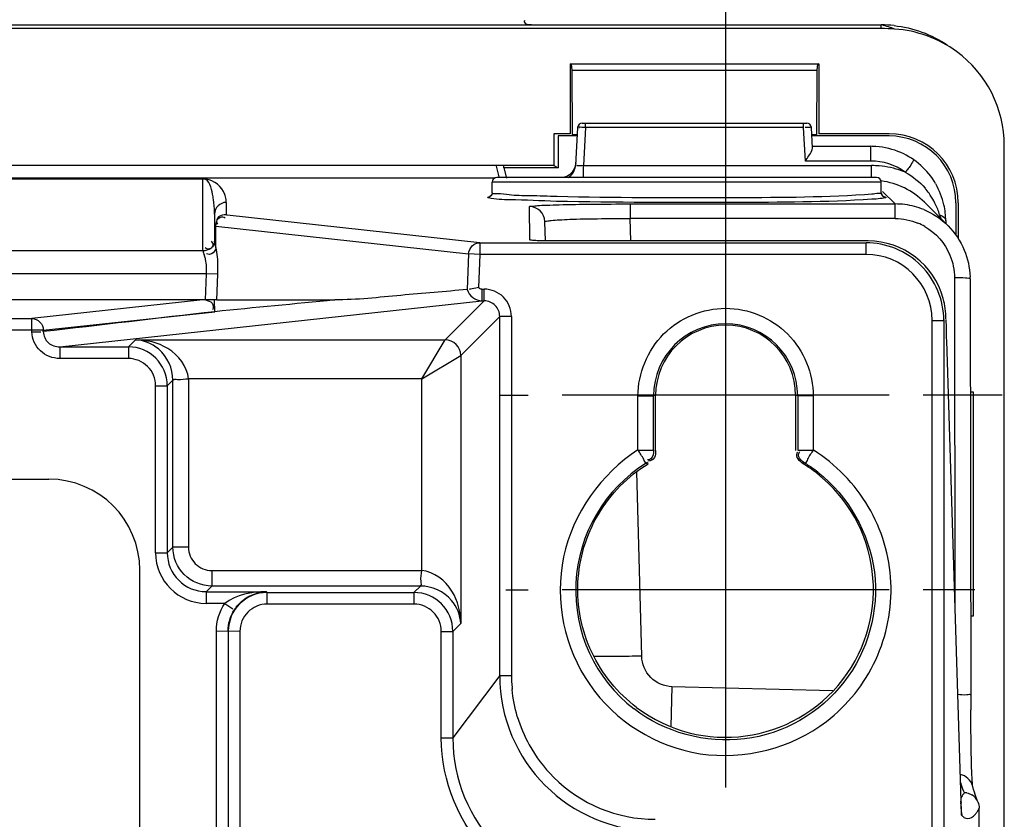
# Model space of a CAD drawing. Header units: inches. Extents: x 0 to 166, y 0 to 117.
# Tile 70 of 73: x 122.34 to 124.83, y 69.49 to 71.52. Entities that reach past the tile are written whole.
import ezdxf

# ---------------------------------------------------------------- set-up
doc = ezdxf.new("R2010")
doc.units = ezdxf.units.IN
doc.header["$LTSCALE"] = 9.105315
doc.header["$MEASUREMENT"] = 0
doc.linetypes.add('CENTER', pattern=[0.6, 0.375, -0.075, 0.075, -0.075])
doc.layers.get('0').update_dxf_attribs({"linetype": 'CONTINUOUS'})
doc.layers.add('DEFAULT_1', color=7, linetype='CENTER')

msp = doc.modelspace()

# ---------------------------------------------------------------- linework, layer by layer
at = {"color": 7, "linetype": 'CONTINUOUS'}
for p, q in [((110.5792, 71.504), (124.5162, 71.504)), ((124.5162, 71.4949), (110.5792, 71.4949)), ((124.5162, 71.4949), (124.5162, 71.504)), ((123.7287, 71.4058), (123.7287, 71.2286)), ((123.7287, 71.4058), (124.3586, 71.4058)), ((123.7316, 71.4048), (123.7332, 71.3894)), ((123.7332, 71.3894), (123.7342, 71.2268)), ((123.7332, 71.3894), (124.3541, 71.3894)), ((124.3531, 71.2268), (124.3541, 71.3894)), ((124.3541, 71.3894), (124.3556, 71.4048)), ((124.3586, 71.4058), (124.3556, 71.4048)), ((124.3586, 71.4058), (124.3586, 71.2286)), ((123.7478, 71.2446), (123.7428, 71.1495)), ((123.7596, 71.2558), (124.3281, 71.2558)), ((123.7674, 71.2446), (123.7624, 71.148)), ((123.7674, 71.2446), (123.7674, 71.2558)), ((124.3198, 71.2446), (123.7674, 71.2446)), ((124.3198, 71.2446), (124.3198, 71.2558)), ((124.3243, 71.1595), (124.3198, 71.2446)), ((124.3422, 71.1925), (124.3395, 71.2446)), ((123.6873, 71.2286), (123.6873, 71.148)), ((123.7287, 71.2286), (123.6873, 71.2286)), ((123.6986, 71.223), (123.6986, 71.1424)), ((123.7478, 71.223), (123.6986, 71.223)), ((123.7342, 71.2268), (123.7478, 71.2268)), ((124.3395, 71.2268), (124.3531, 71.2268)), ((124.5361, 71.223), (124.3395, 71.223)), ((124.5361, 71.2286), (124.3586, 71.2286)), ((124.342, 71.1968), (124.4898, 71.1968)), ((124.4898, 71.1595), (124.4898, 71.1968)), ((124.8276, 42.0381), (124.8276, 71.1984)), ((124.4898, 71.1595), (124.3243, 71.1595)), ((123.6873, 71.148), (111.4079, 71.148)), ((123.5417, 71.1463), (123.5489, 71.1195)), ((123.5615, 71.1424), (123.5615, 71.1463)), ((123.6986, 71.1424), (123.5615, 71.1424)), ((123.5689, 71.1162), (123.5618, 71.1424)), ((123.6873, 71.148), (123.6986, 71.1424)), ((123.7624, 71.118), (123.7624, 71.148)), ((123.7624, 71.148), (124.4917, 71.148)), ((124.4917, 71.118), (124.4917, 71.148)), ((111.5561, 71.117), (123.5389, 71.117)), ((122.7998, 71.1139), (112.2953, 71.1139)), ((122.7998, 70.9332), (122.7998, 71.1139)), ((122.8077, 71.1137), (122.7998, 71.1139)), ((124.5043, 71.118), (123.5436, 71.118)), ((123.5318, 71.0793), (123.5318, 71.1062)), ((124.5161, 71.1062), (123.5318, 71.1062)), ((124.5161, 71.0793), (124.5161, 71.1062)), ((123.5257, 71.0693), (123.5254, 71.0692)), ((124.4921, 71.0753), (124.4736, 71.074)), ((124.5196, 71.0828), (124.5515, 71.0509)), ((124.5224, 71.0694), (124.5254, 71.0688)), ((122.8589, 71.0549), (122.8589, 71.0233)), ((123.6268, 70.9593), (123.6265, 71.0443)), ((123.881, 71.0509), (123.881, 71.014)), ((123.881, 71.0509), (124.5515, 71.0509)), ((124.5515, 71.014), (124.5515, 71.0509)), ((124.6853, 70.9955), (124.6256, 71.0552)), ((124.7053, 71.0538), (124.7053, 70.9714)), ((124.7109, 71.0538), (124.7109, 70.963)), ((122.8293, 71.0253), (122.8293, 71.0298)), ((122.8293, 71.0253), (122.8293, 70.9609)), ((122.8536, 71.0171), (122.8559, 71.0155)), ((123.5008, 70.9528), (122.8614, 71.0228)), ((123.8825, 70.9572), (123.881, 71.014)), ((124.5515, 71.014), (123.881, 71.014)), ((124.664, 71.0235), (124.6669, 71.0139)), ((122.8327, 70.9945), (122.8332, 70.9994)), ((122.8327, 70.9408), (122.8327, 70.9945)), ((122.8327, 70.9945), (123.4721, 70.9245)), ((122.8353, 71.0022), (122.8369, 70.9998)), ((123.6662, 70.9575), (123.6649, 71.0059)), ((122.8082, 70.9378), (122.8058, 70.9395)), ((123.5008, 70.9528), (123.5008, 70.9233)), ((123.5008, 70.9528), (124.4777, 70.9528)), ((123.6334, 70.9585), (123.6278, 70.959)), ((123.6517, 70.9578), (123.6466, 70.9579)), ((123.6576, 70.9577), (123.6517, 70.9578)), ((123.6678, 70.9575), (123.6576, 70.9577)), ((123.6795, 70.9573), (123.6678, 70.9575)), ((123.6923, 70.9572), (123.6795, 70.9573)), ((124.483, 70.9572), (123.6923, 70.9572)), ((124.4777, 70.9233), (124.4777, 70.9528)), ((112.2953, 70.9332), (122.7998, 70.9332)), ((123.4721, 70.9245), (123.4684, 70.8342)), ((123.5008, 70.9233), (123.4721, 70.9245)), ((123.5008, 70.9233), (123.4974, 70.8394)), ((124.4777, 70.9233), (123.5008, 70.9233)), ((122.8088, 70.8742), (112.2864, 70.8742)), ((122.806, 70.8078), (122.8088, 70.8742)), ((122.8375, 70.873), (122.8088, 70.8742)), ((122.8347, 70.8085), (122.8375, 70.873)), ((124.7015, 70.864), (124.7028, 70.0159)), ((124.7409, 70.8616), (124.7427, 69.7703)), ((123.5056, 70.8351), (123.5056, 70.8056)), ((123.5056, 70.8351), (123.5114, 70.8351)), ((123.5114, 70.8056), (123.5114, 70.8351)), ((122.7995, 70.808), (112.2956, 70.808)), ((122.7995, 70.808), (122.367, 70.7609)), ((122.4375, 70.6891), (123.5056, 70.8056)), ((122.8032, 70.8079), (122.8025, 70.8079)), ((122.8293, 70.808), (122.806, 70.808)), ((122.8347, 70.8086), (122.8293, 70.808)), ((122.8297, 70.778), (122.8293, 70.808)), ((122.8346, 70.8085), (123.1331, 70.808)), ((123.5114, 70.8056), (123.4126, 70.7068)), ((123.5056, 70.8056), (123.5114, 70.8056)), ((117.858, 70.7609), (122.367, 70.7609)), ((122.367, 70.7273), (122.367, 70.7609)), ((122.3958, 70.7317), (122.8297, 70.778)), ((123.452, 70.6675), (123.5508, 70.7663)), ((123.5508, 69.8571), (123.5508, 70.7663)), ((123.5803, 70.7663), (123.5508, 70.7663)), ((123.5803, 70.7663), (123.5803, 69.8571)), ((124.6449, 69.3464), (124.6449, 70.7562)), ((124.6449, 70.756), (124.6745, 70.756)), ((124.6745, 70.7583), (124.6745, 69.3533)), ((122.367, 70.7313), (117.858, 70.7313)), ((122.3957, 70.7317), (122.367, 70.7313)), ((122.3671, 70.7273), (122.3899, 70.7275)), ((122.3958, 70.7276), (122.3958, 70.7317)), ((122.4375, 70.6891), (122.4375, 70.6596)), ((122.4375, 70.6891), (122.6111, 70.6891)), ((122.6289, 70.7068), (122.6111, 70.6891)), ((122.6111, 70.6891), (122.6111, 70.6596)), ((122.6289, 70.7068), (123.4126, 70.7068)), ((123.3536, 70.6084), (123.4126, 70.7068)), ((124.681, 70.7063), (124.681, 70.7051)), ((124.681, 70.7051), (124.7179, 69.5391)), ((123.3536, 70.6084), (123.452, 70.6675)), ((123.452, 70.6675), (123.452, 69.9887)), ((122.6111, 70.6596), (122.4375, 70.6596)), ((122.68, 70.1677), (122.68, 70.5907)), ((122.68, 70.5907), (122.7095, 70.5907)), ((122.7095, 70.5907), (122.7237, 70.6049)), ((122.7095, 70.5907), (122.7095, 70.1677)), ((122.7237, 70.182), (122.7237, 70.6049)), ((122.7631, 70.6084), (122.7631, 70.182)), ((123.3536, 70.6084), (122.7631, 70.6084)), ((123.3536, 70.1229), (123.3536, 70.6084)), ((124.5363, 70.5668), (123.7085, 70.5668)), ((123.9006, 70.4281), (123.9006, 70.5649)), ((123.9452, 70.5669), (123.9399, 70.5651)), ((123.9399, 70.428), (123.9399, 70.5651)), ((123.9452, 70.4268), (123.9452, 70.5669)), ((124.1224, 70.5736), (124.1224, 70.4325)), ((124.2995, 70.5669), (124.2995, 70.4268)), ((124.3048, 70.5651), (124.2995, 70.5669)), ((124.3048, 70.5651), (124.3048, 70.428)), ((124.3442, 70.5651), (124.3048, 70.5651)), ((124.3442, 70.5648), (124.3442, 70.4281)), ((124.7413, 70.5751), (124.7488, 70.5751)), ((124.7488, 70.5751), (124.7488, 70.0075)), ((123.9005, 70.428), (123.9399, 70.428)), ((124.3035, 70.4204), (124.3051, 70.4228)), ((124.3048, 70.428), (124.3442, 70.428)), ((123.9214, 70.3947), (123.9265, 70.3933)), ((124.3233, 70.3947), (124.3183, 70.3933)), ((123.91, 69.9062), (123.8978, 70.3731)), ((112.6854, 70.3542), (122.4098, 70.3542)), ((122.68, 70.1677), (122.7095, 70.1677)), ((122.7237, 70.182), (122.7095, 70.1677)), ((122.7631, 70.182), (122.7237, 70.182)), ((122.64, 66.5609), (122.64, 70.1239)), ((122.8221, 70.1229), (122.8221, 70.0836)), ((122.8222, 70.1229), (123.3536, 70.1229)), ((122.8079, 70.0693), (122.8221, 70.0836)), ((122.8079, 70.0693), (122.8079, 70.0398)), ((122.8079, 70.0693), (122.9602, 70.0693)), ((123.35, 70.0836), (122.8221, 70.0836)), ((122.9602, 70.0693), (122.9622, 70.0673)), ((122.9622, 70.0378), (122.9622, 70.0673)), ((122.9622, 70.0673), (123.3338, 70.0673)), ((123.35, 70.0836), (123.3338, 70.0673)), ((123.3338, 70.0673), (123.3338, 70.0378)), ((124.5363, 70.0736), (123.7085, 70.0736)), ((122.8549, 70.0398), (122.8079, 70.0398)), ((122.8549, 70.0398), (122.8758, 70.026)), ((123.3338, 70.0378), (122.9622, 70.0378)), ((123.4322, 69.9689), (123.452, 69.9887)), ((124.7488, 70.0075), (124.7422, 70.0075)), ((122.8338, 66.7154), (122.8338, 69.9694)), ((122.8934, 69.9689), (122.8338, 69.9694)), ((122.8633, 69.9692), (122.8633, 66.7157)), ((122.8934, 69.9689), (122.8934, 66.716)), ((123.4026, 69.6989), (123.4026, 69.9689)), ((123.4026, 69.9689), (123.4322, 69.9689)), ((123.4322, 69.9689), (123.4322, 69.6989)), ((123.5508, 69.8571), (123.4322, 69.6989)), ((123.5508, 69.8571), (123.5803, 69.8571)), ((123.9867, 69.8287), (123.9839, 69.7277)), ((124.3934, 69.8179), (123.9867, 69.8287)), ((124.743, 69.7256), (124.7427, 69.7703)), ((124.7435, 69.6915), (124.743, 69.7256)), ((123.4026, 69.6989), (123.4322, 69.6989)), ((124.7439, 69.6669), (124.7435, 69.6915)), ((124.7446, 69.6398), (124.7439, 69.6669)), ((124.745, 69.6257), (124.7446, 69.6398)), ((124.7454, 69.6133), (124.745, 69.6257)), ((124.7457, 69.6059), (124.7454, 69.6133)), ((124.746, 69.5993), (124.7457, 69.6059)), ((124.7463, 69.5935), (124.746, 69.5993)), ((124.7466, 69.5884), (124.7463, 69.5935)), ((124.7479, 69.5758), (124.7472, 69.5782)), ((124.7178, 69.5435), (124.7178, 69.5423)), ((124.7259, 69.5604), (124.7248, 69.5585)), ((124.7539, 69.5558), (124.7519, 69.5618)), ((124.7182, 69.5316), (124.7179, 69.5391)), ((124.7185, 69.5253), (124.7182, 69.5316)), ((124.7594, 69.513), (124.7643, 69.5211)), ((124.7643, 69.3544), (124.7643, 69.5211)), ((124.7195, 69.5106), (124.7195, 69.5111))]:
    msp.add_line(p, q, dxfattribs=at)
for points in [[(123.5318, 71.0793), (123.5318, 71.0789), (123.5312, 71.0755), (123.5296, 71.0725), (123.5277, 71.0706), (123.5264, 71.0697), (123.5257, 71.0693)], [(124.5222, 71.0693), (124.5225, 71.0692), (124.5226, 71.0691), (124.5225, 71.0692), (124.5221, 71.0694), (124.5214, 71.0697), (124.5201, 71.0706), (124.5183, 71.0725), (124.5168, 71.0754), (124.5161, 71.0788), (124.5161, 71.0793)], [(123.6466, 70.9579), (123.6422, 70.9581), (123.6403, 70.9582), (123.6387, 70.9583), (123.6372, 70.9583), (123.636, 70.9584), (123.6357, 70.9584)], [(123.5056, 70.8351), (123.5046, 70.8352), (123.5036, 70.8353), (123.5026, 70.8356), (123.5016, 70.836), (123.5006, 70.8365), (123.4997, 70.837), (123.4988, 70.8377), (123.4981, 70.8385), (123.4974, 70.8394)], [(122.8039, 70.8079), (122.8017, 70.8079), (122.801, 70.8079), (122.8003, 70.808), (122.7995, 70.808)], [(122.806, 70.8078), (122.8053, 70.8079), (122.8046, 70.8079), (122.8039, 70.8079)], [(123.9248, 70.397), (123.9244, 70.3967), (123.924, 70.3964), (123.9237, 70.3962), (123.9233, 70.3959), (123.9229, 70.3957), (123.9226, 70.3954), (123.9222, 70.3951), (123.9218, 70.3949), (123.9214, 70.3947)], [(124.7472, 69.5807), (124.747, 69.5823), (124.7469, 69.5842), (124.7468, 69.5862), (124.7466, 69.5884)], [(124.7476, 69.5769), (124.7475, 69.5773), (124.7474, 69.5781), (124.7473, 69.5793), (124.7472, 69.5807)], [(124.7519, 69.5618), (124.7499, 69.5685), (124.7479, 69.5758)], [(124.7609, 69.537), (124.7606, 69.5377), (124.7591, 69.5414), (124.7574, 69.5456), (124.7557, 69.5504), (124.7539, 69.5558)], [(124.7195, 69.5111), (124.7194, 69.5115), (124.7193, 69.5126), (124.7192, 69.514), (124.719, 69.5157), (124.7189, 69.5177), (124.7188, 69.5199), (124.7186, 69.5224), (124.7185, 69.5253)]]:
    msp.add_lwpolyline(points, dxfattribs=at)
for centre, radius, start, end in [((124.5141, 71.1851), 0.3192, 83.8104, 89.6343), ((124.5162, 70.966), 0.5289, 86.2777, 90.0004), ((124.5315, 71.1982), 0.2961, 0.0306, 53.7134), ((123.7596, 71.244), 0.0118, 89.9998, 177), ((124.3277, 71.244), 0.0118, 3, 90), ((124.5361, 71.0538), 0.1748, 0, 90), ((124.5361, 71.0538), 0.1692, 0, 90), ((124.4898, 71.0081), 0.1887, 86.0318, 89.9963), ((124.4899, 71.0109), 0.1486, 54.4062, 90.0288), ((124.49, 71.0078), 0.189, 29.9992, 66.2526), ((123.704, 71.1516), 0.0389, 346.7887, 356.9408), ((124.4916, 70.9179), 0.2301, 85.1255, 89.9598), ((124.4917, 70.9197), 0.2283, 70.5193, 85.1262), ((124.491, 70.9174), 0.2307, 68.1016, 70.5201), ((122.7938, 70.9523), 0.1617, 87.1505, 87.8796), ((123.5436, 71.1062), 0.0118, 90, 180), ((123.7035, 71.1515), 0.0393, 301.1595, 317.504), ((124.5043, 71.1062), 0.0118, 0, 90), ((124.4917, 70.9218), 0.1889, 44.9917, 82.6814), ((124.4875, 70.9709), 0.184, 35.5809, 40.5261), ((124.4878, 71.0059), 0.1918, 12.8502, 29.9824), ((124.4832, 70.9682), 0.189, 21.5014, 35.5124), ((122.8589, 71.0253), 0.0295, 90.0275, 179.9507), ((123.6256, 71.0049), 0.0394, 1.5063, 90.0258), ((124.5514, 70.863), 0.1879, 82.4503, 89.9802), ((124.5511, 70.8601), 0.1909, 67.6224, 82.465), ((124.4785, 70.9663), 0.1941, 17.1563, 21.5147), ((124.4862, 71.0056), 0.1935, 6.8271, 12.8552), ((124.4888, 71.0059), 0.1908, 0.5818, 6.8364), ((124.5514, 70.8642), 0.1497, 59.8348, 67.3104), ((127.0506, 71.0331), 2.3711, 180.6033, 180.773), ((123.6277, 70.9203), 0.0389, 80.0013, 89.9458), ((124.483, 70.7604), 0.1968, 15.0648, 89.9991), ((122.4075, 70.7799), 0.4203, 19.2155, 19.8898), ((124.4777, 70.7561), 0.1672, 0.028, 90.0204), ((124.5551, 70.8613), 0.1858, 0.0705, 1.6182), ((123.5114, 70.7663), 0.0689, 359.9937, 90.001), ((124.4768, 70.7588), 0.2032, 0.3586, 15.0428), ((123.5114, 70.7663), 0.0393, 359.9337, 90.0663), ((124.1224, 70.5651), 0.1824, 0.0116, 179.9881), ((124.1224, 70.5668), 0.1772, 0.0031, 179.9969), ((127.1001, 70.7789), 2.4202, 180.4865, 181.7476), ((122.6111, 70.5907), 0.0984, 0.0085, 89.9915), ((123.4126, 70.6674), 0.0394, 0.0436, 89.9568), ((122.6111, 70.5907), 0.0689, 359.9893, 90.0102), ((124.1228, 70.0728), 0.3797, 122.033, 232.2936), ((124.1198, 70.0719), 0.3778, 51.8834, 58.3086), ((124.1227, 70.0749), 0.3774, 51.8081, 57.9), ((124.1224, 70.0747), 0.374, 232.9707, 51.9257), ((122.4098, 70.1239), 0.2302, 0, 90), ((122.8079, 70.1677), 0.1279, 179.9992, 269.9965), ((122.8079, 70.1677), 0.0983, 179.9752, 270.0248), ((122.8221, 70.1819), 0.059, 179.9968, 270.1093), ((122.9622, 69.9689), 0.0984, 90.0084, 179.8908), ((123.3337, 69.9689), 0.0984, 0.0085, 89.9914), ((122.9622, 69.9689), 0.0689, 89.9899, 180.0085), ((123.3338, 69.9689), 0.0689, 359.9845, 90.0084), ((123.9443, 69.857), 0.3935, 179.9947, 269.9924), ((123.9442, 69.8569), 0.3638, 184.7869, 185.5411), ((123.9442, 69.8569), 0.3639, 196.5225, 208.8036), ((123.8256, 69.6988), 0.3935, 179.9813, 270.0011), ((123.9455, 69.8575), 0.3653, 208.7947, 224.9542), ((123.9442, 69.8569), 0.3639, 225.0247, 270.0067), ((124.8884, 69.6324), 0.1777, 202.4391, 203.8675), ((126.0682, 69.5847), 1.3511, 181.8012, 182.1394), ((124.7246, 69.5204), 0.0401, 78.4875, 88.1427), ((124.7254, 69.5217), 0.0386, 23.5827, 59.0499), ((124.6802, 69.5017), 0.0405, 0.1657, 13.3668)]:
    msp.add_arc(centre, radius, start, end, dxfattribs=at)
for points, knots in [([(123.6308, 71.504), (123.626, 71.504), (123.6171, 71.5031), (123.6123, 71.5137), (123.6142, 71.5162)], [0, 0, 0, 0, 0.599557, 1, 1, 1, 1]), ([(123.7674, 71.2446), (123.7629, 71.2448), (123.7602, 71.2448), (123.7488, 71.245), (123.7521, 71.2447), (123.7529, 71.2446)], [0, 0, 0, 0, 0.698188, 0.877414, 1, 1, 1, 1]), ([(124.3395, 71.2446), (124.3394, 71.2459), (124.3311, 71.2434), (124.3277, 71.2448), (124.3238, 71.2446)], [0, 0, 0, 0, 0.250482, 1, 1, 1, 1]), ([(124.3243, 71.1595), (124.33, 71.1681), (124.3374, 71.1781), (124.3423, 71.1902), (124.3422, 71.1925)], [0, 0, 0, 0, 0.823989, 1, 1, 1, 1]), ([(124.5999, 71.1614), (124.5983, 71.1646), (124.5886, 71.1417), (124.5822, 71.1388), (124.577, 71.1315)], [0, 0, 0, 0, 0.285544, 1, 1, 1, 1]), ([(123.7624, 71.148), (123.7601, 71.1478), (123.7552, 71.1474), (123.751, 71.1473), (123.7438, 71.1474), (123.7471, 71.149), (123.748, 71.1493)], [0, 0, 0, 0, 0.348924, 0.679532, 0.854192, 1, 1, 1, 1]), ([(122.8266, 71.0626), (122.8259, 71.0669), (122.8222, 71.0844), (122.8166, 71.1131), (122.8019, 71.1138)], [0, 0, 0, 0, 0.226682, 1, 1, 1, 1]), ([(122.8584, 71.0622), (122.8578, 71.0666), (122.8523, 71.0908), (122.828, 71.1111), (122.8077, 71.1137)], [0, 0, 0, 0, 0.177421, 1, 1, 1, 1]), ([(123.7229, 71.122), (123.7212, 71.121), (123.7176, 71.1194), (123.7138, 71.1183), (123.7119, 71.1179)], [0, 0, 0, 0, 0.500042, 1, 1, 1, 1]), ([(122.8589, 71.0549), (122.8588, 71.0561), (122.8588, 71.0585), (122.8586, 71.061), (122.8584, 71.0622)], [0, 0, 0, 0, 0.499041, 1, 1, 1, 1]), ([(123.526, 71.0696), (123.5251, 71.069), (123.5232, 71.068), (123.5211, 71.0675), (123.52, 71.0675)], [0, 0, 0, 0, 0.516907, 1, 1, 1, 1]), ([(123.52, 71.0675), (123.5201, 71.0681), (123.5225, 71.0688), (123.5241, 71.0692), (123.5254, 71.0694)], [0, 0, 0, 0, 0.294933, 1, 1, 1, 1]), ([(123.5225, 71.0663), (123.5218, 71.0664), (123.521, 71.0667), (123.5201, 71.0672), (123.52, 71.0675)], [0, 0, 0, 0, 0.674754, 1, 1, 1, 1]), ([(123.6943, 71.0575), (123.6549, 71.0584), (123.5981, 71.0621), (123.5398, 71.0616), (123.5225, 71.0663)], [0, 0, 0, 0, 0.686315, 1, 1, 1, 1]), ([(123.5318, 71.0793), (123.5318, 71.0775), (123.5304, 71.0736), (123.5276, 71.0708), (123.526, 71.0696)], [0, 0, 0, 0, 0.480346, 1, 1, 1, 1]), ([(123.6963, 71.0695), (123.6731, 71.07), (123.634, 71.0719), (123.5785, 71.0717), (123.5544, 71.0782), (123.5318, 71.0756), (123.5318, 71.0793)], [0, 0, 0, 0, 0.42148, 0.736679, 0.932003, 1, 1, 1, 1]), ([(124.4923, 71.0627), (124.3763, 71.055), (124.11, 71.0547), (123.844, 71.0542), (123.6943, 71.0575)], [0, 0, 0, 0, 0.436949, 1, 1, 1, 1]), ([(124.4736, 71.074), (124.3585, 71.067), (124.0991, 71.0662), (123.84, 71.066), (123.6963, 71.0695)], [0, 0, 0, 0, 0.445311, 1, 1, 1, 1]), ([(124.5161, 71.0793), (124.5161, 71.0772), (124.5036, 71.0776), (124.4981, 71.0758), (124.4921, 71.0753)], [0, 0, 0, 0, 0.261296, 1, 1, 1, 1]), ([(124.5187, 71.065), (124.5171, 71.0648), (124.5083, 71.0638), (124.4995, 71.0631), (124.4923, 71.0627)], [0, 0, 0, 0, 0.188981, 1, 1, 1, 1]), ([(124.5161, 71.0793), (124.5161, 71.0775), (124.5175, 71.0736), (124.5203, 71.0708), (124.5219, 71.0696)], [0, 0, 0, 0, 0.480344, 1, 1, 1, 1]), ([(124.5279, 71.0675), (124.5277, 71.0666), (124.5235, 71.066), (124.521, 71.0653), (124.5187, 71.065)], [0, 0, 0, 0, 0.280664, 1, 1, 1, 1]), ([(124.5219, 71.0696), (124.5228, 71.069), (124.5247, 71.068), (124.5268, 71.0675), (124.5279, 71.0675)], [0, 0, 0, 0, 0.51691, 1, 1, 1, 1]), ([(124.5254, 71.0688), (124.526, 71.0686), (124.5269, 71.0684), (124.5278, 71.0678), (124.5279, 71.0675)], [0, 0, 0, 0, 0.67477, 1, 1, 1, 1]), ([(123.6265, 71.0443), (123.6257, 71.0458), (123.6378, 71.0453), (123.6469, 71.0476), (123.6732, 71.048), (123.7176, 71.0497), (123.7891, 71.0506), (123.8486, 71.0509), (123.881, 71.0509)], [0, 0, 0, 0, 0.01916, 0.077314, 0.170701, 0.295446, 0.619033, 1, 1, 1, 1]), ([(122.8589, 71.0233), (122.8522, 71.0233), (122.8386, 71.0227), (122.8325, 71.0069), (122.8353, 71.0022)], [0, 0, 0, 0, 0.550224, 1, 1, 1, 1]), ([(122.8332, 70.9994), (122.8342, 71.005), (122.8361, 71.0165), (122.8496, 71.0194), (122.8536, 71.0171)], [0, 0, 0, 0, 0.546859, 1, 1, 1, 1]), ([(122.8614, 71.0228), (122.8607, 71.0229), (122.8601, 71.023), (122.8589, 71.0231), (122.8589, 71.0233)], [0, 0, 0, 0, 0.733301, 1, 1, 1, 1]), ([(123.6649, 71.0059), (123.6649, 71.0074), (123.6732, 71.0078), (123.6827, 71.0099), (123.7038, 71.0109), (123.742, 71.0128), (123.8025, 71.0139), (123.8533, 71.0141), (123.881, 71.014)], [0, 0, 0, 0, 0.02053, 0.077413, 0.169505, 0.293466, 0.617398, 1, 1, 1, 1]), ([(124.664, 71.0235), (124.6665, 71.0226), (124.6733, 71.0197), (124.6798, 71.0128), (124.6796, 71.0078)], [0, 0, 0, 0, 0.349229, 1, 1, 1, 1]), ([(122.8327, 70.9945), (122.8318, 70.9944), (122.8288, 70.9945), (122.8306, 70.9939), (122.8309, 70.9938)], [0, 0, 0, 0, 0.741038, 1, 1, 1, 1]), ([(122.8293, 70.9609), (122.8293, 70.9543), (122.8285, 70.9409), (122.8129, 70.9351), (122.8082, 70.9378)], [0, 0, 0, 0, 0.545474, 1, 1, 1, 1]), ([(122.7998, 70.9332), (122.8068, 70.9332), (122.8174, 70.9351), (122.8274, 70.9466), (122.824, 70.9539), (122.8217, 70.9567)], [0, 0, 0, 0, 0.514693, 0.734467, 1, 1, 1, 1]), ([(122.8375, 70.873), (122.8377, 70.8794), (122.838, 70.9021), (122.8365, 70.925), (122.8327, 70.9408)], [0, 0, 0, 0, 0.282054, 1, 1, 1, 1]), ([(123.7066, 70.9572), (123.6989, 70.9572), (123.6745, 70.9573), (123.65, 70.9574), (123.6334, 70.9585)], [0, 0, 0, 0, 0.315527, 1, 1, 1, 1]), ([(124.6745, 70.7566), (124.6744, 70.8067), (124.6321, 70.911), (124.5278, 70.9528), (124.4777, 70.9528)], [0, 0, 0, 0, 0.499986, 1, 1, 1, 1]), ([(122.7998, 70.932), (122.7998, 70.931), (122.8008, 70.9279), (122.8019, 70.9249), (122.8026, 70.9229)], [0, 0, 0, 0, 0.321357, 1, 1, 1, 1]), ([(122.8088, 70.8742), (122.8095, 70.8862), (122.809, 70.9017), (122.8051, 70.9164), (122.804, 70.9194)], [0, 0, 0, 0, 0.79138, 1, 1, 1, 1]), ([(122.8218, 70.9246), (122.82, 70.9237), (122.8156, 70.9225), (122.8113, 70.9239), (122.8091, 70.925)], [0, 0, 0, 0, 0.455004, 1, 1, 1, 1]), ([(124.7408, 70.8616), (124.7408, 70.8628), (124.7348, 70.8623), (124.7244, 70.8646), (124.7108, 70.864), (124.7015, 70.864)], [0, 0, 0, 0, 0.087599, 0.294135, 1, 1, 1, 1]), ([(123.4684, 70.8342), (123.4125, 70.8291), (123.3008, 70.8206), (123.1891, 70.808), (123.1331, 70.808)], [0, 0, 0, 0, 0.500506, 1, 1, 1, 1]), ([(122.806, 70.8078), (122.8122, 70.8065), (122.8254, 70.8034), (122.8271, 70.7872), (122.8236, 70.7829)], [0, 0, 0, 0, 0.532982, 1, 1, 1, 1]), ([(122.8347, 70.8086), (122.8336, 70.8085), (122.8255, 70.808), (122.8174, 70.808), (122.8104, 70.8082)], [0, 0, 0, 0, 0.129874, 1, 1, 1, 1]), ([(123.9006, 70.5649), (123.9008, 70.6214), (123.9485, 70.7394), (124.1224, 70.8104), (124.2962, 70.7394), (124.3441, 70.6214), (124.3442, 70.5648)], [0, 0, 0, 0, 0.249984, 0.499995, 0.750012, 1, 1, 1, 1]), ([(122.4375, 70.6596), (122.4199, 70.6599), (122.3829, 70.6732), (122.3676, 70.7097), (122.367, 70.7273)], [0, 0, 0, 0, 0.500512, 1, 1, 1, 1]), ([(122.3958, 70.7276), (122.3959, 70.7173), (122.4058, 70.6962), (122.4273, 70.689), (122.4375, 70.6891)], [0, 0, 0, 0, 0.500462, 1, 1, 1, 1]), ([(122.7237, 70.6049), (122.7237, 70.6339), (122.7, 70.6864), (122.6498, 70.706), (122.6289, 70.7068)], [0, 0, 0, 0, 0.580111, 1, 1, 1, 1]), ([(122.7631, 70.6084), (122.7606, 70.6392), (122.7172, 70.694), (122.6571, 70.7063), (122.6289, 70.7068)], [0, 0, 0, 0, 0.522292, 1, 1, 1, 1]), ([(122.7237, 70.6049), (122.7256, 70.6085), (122.7431, 70.6043), (122.7539, 70.608), (122.7631, 70.6084)], [0, 0, 0, 0, 0.303719, 1, 1, 1, 1]), ([(123.9006, 70.565), (123.9055, 70.565), (123.9186, 70.5648), (123.9318, 70.5659), (123.9399, 70.5651)], [0, 0, 0, 0, 0.376311, 1, 1, 1, 1]), ([(123.9006, 70.4281), (123.8079, 70.3689), (123.6637, 70.1667), (123.7394, 69.807), (124.0493, 69.6107), (124.2902, 69.6738), (124.3774, 69.7407)], [0, 0, 0, 0, 0.25, 0.499991, 0.749997, 1, 1, 1, 1]), ([(123.9214, 70.3947), (123.9184, 70.3971), (123.9133, 70.41), (123.9053, 70.4202), (123.9006, 70.428)], [0, 0, 0, 0, 0.299329, 1, 1, 1, 1]), ([(123.9399, 70.428), (123.9399, 70.4201), (123.9387, 70.4063), (123.9274, 70.4028), (123.9244, 70.4027)], [0, 0, 0, 0, 0.729438, 1, 1, 1, 1]), ([(123.9452, 70.4268), (123.9452, 70.4207), (123.9456, 70.4078), (123.9328, 70.3997), (123.927, 70.4001)], [0, 0, 0, 0, 0.515253, 1, 1, 1, 1]), ([(124.3072, 70.417), (124.3074, 70.4182), (124.3082, 70.4207), (124.3095, 70.4229), (124.3103, 70.424)], [0, 0, 0, 0, 0.464606, 1, 1, 1, 1]), ([(124.3442, 70.428), (124.3394, 70.4202), (124.3314, 70.4101), (124.3264, 70.397), (124.3233, 70.3947)], [0, 0, 0, 0, 0.700677, 1, 1, 1, 1]), ([(124.3774, 69.7407), (124.4302, 69.7813), (124.5175, 69.8901), (124.5568, 70.0938), (124.4982, 70.2932), (124.4004, 70.3922), (124.3442, 70.4281)], [0, 0, 0, 0, 0.250043, 0.499971, 0.74996, 1, 1, 1, 1]), ([(123.8972, 69.7761), (123.8493, 69.8123), (123.77, 69.9097), (123.7339, 70.0931), (123.7871, 70.2725), (123.8754, 70.3618), (123.9265, 70.3933)], [0, 0, 0, 0, 0.249983, 0.49996, 0.749941, 1, 1, 1, 1]), ([(124.3561, 70.3716), (124.432, 70.3119), (124.5402, 70.1238), (124.4536, 69.8154), (124.1763, 69.6553), (123.9671, 69.7134), (123.8906, 69.7724)], [0, 0, 0, 0, 0.250016, 0.499992, 0.749991, 1, 1, 1, 1]), ([(123.35, 70.0836), (123.3537, 70.0852), (123.3494, 70.1032), (123.353, 70.1137), (123.3536, 70.1229)], [0, 0, 0, 0, 0.303714, 1, 1, 1, 1]), ([(123.452, 69.9887), (123.4514, 70.0169), (123.4391, 70.0771), (123.3843, 70.1203), (123.3536, 70.1229)], [0, 0, 0, 0, 0.477707, 1, 1, 1, 1]), ([(122.8892, 70.0361), (122.8942, 70.0417), (122.914, 70.0596), (122.9411, 70.0689), (122.9602, 70.0693)], [0, 0, 0, 0, 0.283191, 1, 1, 1, 1]), ([(123.452, 69.9887), (123.4512, 70.0096), (123.4315, 70.0599), (123.379, 70.0836), (123.35, 70.0836)], [0, 0, 0, 0, 0.419874, 1, 1, 1, 1]), ([(123.91, 69.9062), (123.8994, 69.9059), (123.8592, 69.9051), (123.819, 69.9048), (123.7894, 69.9053)], [0, 0, 0, 0, 0.263862, 1, 1, 1, 1]), ([(123.9867, 69.8287), (123.9671, 69.8292), (123.927, 69.8464), (123.9105, 69.8866), (123.91, 69.9062)], [0, 0, 0, 0, 0.50009, 1, 1, 1, 1]), ([(124.7094, 69.8097), (124.7172, 69.8097), (124.7246, 69.8068), (124.7425, 69.8107), (124.7425, 69.8074)], [0, 0, 0, 0, 0.703939, 1, 1, 1, 1]), ([(123.8256, 69.2758), (123.7177, 69.2767), (123.4924, 69.3657), (123.4035, 69.591), (123.4026, 69.6989)], [0, 0, 0, 0, 0.5, 1, 1, 1, 1]), ([(124.7248, 69.5585), (124.7237, 69.5565), (124.7214, 69.5527), (124.7189, 69.5491), (124.7176, 69.5475)], [0, 0, 0, 0, 0.526051, 1, 1, 1, 1]), ([(124.7326, 69.5597), (124.7348, 69.5592), (124.7392, 69.5579), (124.7433, 69.556), (124.7453, 69.5548)], [0, 0, 0, 0, 0.499773, 1, 1, 1, 1]), ([(124.7207, 69.5018), (124.7185, 69.5039), (124.7205, 69.5167), (124.7183, 69.5265), (124.718, 69.5343)], [0, 0, 0, 0, 0.280619, 1, 1, 1, 1]), ([(124.7207, 69.5019), (124.7215, 69.5011), (124.723, 69.4998), (124.7247, 69.4986), (124.7255, 69.498)], [0, 0, 0, 0, 0.518638, 1, 1, 1, 1]), ([(124.7449, 69.4977), (124.7466, 69.4987), (124.7501, 69.5014), (124.7531, 69.5046), (124.7546, 69.5064)], [0, 0, 0, 0, 0.462082, 1, 1, 1, 1]), ([(124.7546, 69.5064), (124.7554, 69.5074), (124.7571, 69.5096), (124.7586, 69.5118), (124.7594, 69.513)], [0, 0, 0, 0, 0.481769, 1, 1, 1, 1])]:
    msp.add_open_spline(points, degree=3, knots=knots, dxfattribs=at)
for points in [[(124.5506, 71.4938), (124.5398, 71.4976), (124.5288, 71.5007), (124.5179, 71.504)], [(124.5486, 71.5024), (124.596, 71.4973), (124.6435, 71.4803), (124.683, 71.4536)], [(124.7067, 71.4369), (124.6621, 71.4697), (124.6058, 71.4902), (124.5505, 71.4938)], [(124.5659, 71.1808), (124.5461, 71.1895), (124.5245, 71.1948), (124.5028, 71.1963)], [(123.7432, 71.1548), (123.7425, 71.1419), (123.7341, 71.1282), (123.7229, 71.122)], [(123.7325, 71.125), (123.737, 71.1299), (123.7403, 71.1362), (123.7418, 71.1427)], [(124.577, 71.1315), (124.5959, 71.121), (124.6132, 71.1069), (124.6273, 71.0905)], [(122.8293, 71.0298), (122.8291, 71.0408), (122.8283, 71.0518), (122.8266, 71.0626)], [(124.6237, 71.0366), (124.6465, 71.0272), (124.6678, 71.0129), (124.6853, 70.9955)], [(124.5515, 71.014), (124.5711, 71.014), (124.5911, 71.0099), (124.6092, 71.0024)], [(124.6267, 70.9937), (124.6544, 70.9776), (124.6778, 70.9509), (124.69, 70.9212)], [(124.6853, 70.9955), (124.7027, 70.9781), (124.7169, 70.9569), (124.7263, 70.9341)], [(122.8327, 70.9408), (122.8317, 70.9461), (122.8267, 70.9608), (122.8306, 70.9571)], [(122.8327, 70.9408), (122.8312, 70.9344), (122.8275, 70.9276), (122.8218, 70.9246)], [(123.4721, 70.9245), (123.4725, 70.9318), (123.4758, 70.9394), (123.481, 70.9445)], [(123.481, 70.9445), (123.4861, 70.9495), (123.4937, 70.9528), (123.5008, 70.9528)], [(124.69, 70.9212), (124.6975, 70.9032), (124.7015, 70.8834), (124.7015, 70.864)], [(124.7263, 70.9341), (124.7351, 70.9129), (124.7401, 70.8896), (124.7408, 70.8666)], [(123.4974, 70.8394), (123.4902, 70.8373), (123.4681, 70.8342), (123.4755, 70.8351)], [(123.4684, 70.8342), (123.4727, 70.8191), (123.49, 70.8057), (123.5056, 70.8056)], [(123.1331, 70.808), (123.032, 70.7975), (122.9308, 70.7886), (122.8297, 70.778)], [(122.367, 70.7609), (122.3744, 70.7608), (122.3823, 70.7573), (122.3874, 70.752)], [(122.8297, 70.778), (122.685, 70.7618), (122.5405, 70.7438), (122.3958, 70.7276)], [(122.3874, 70.752), (122.3925, 70.7467), (122.3956, 70.739), (122.3957, 70.7317)], [(124.3183, 70.3933), (124.3095, 70.3987), (124.2987, 70.4113), (124.3035, 70.4204)], [(124.3233, 70.3947), (124.3155, 70.3995), (124.3058, 70.408), (124.3072, 70.417)], [(122.7526, 70.1124), (122.7348, 70.1301), (122.7237, 70.1569), (122.7237, 70.182)], [(122.8221, 70.0836), (122.797, 70.0836), (122.7703, 70.0946), (122.7526, 70.1124)], [(122.9602, 70.0693), (122.9237, 70.069), (122.8839, 70.0619), (122.8549, 70.0398)], [(122.8338, 69.9694), (122.8338, 69.9939), (122.8414, 70.0194), (122.8549, 70.0398)], [(122.8633, 69.9694), (122.8633, 69.9882), (122.8691, 70.0078), (122.8795, 70.0236)], [(122.8795, 70.0236), (122.8824, 70.028), (122.8857, 70.0322), (122.8892, 70.0361)], [(123.5803, 69.8571), (123.5804, 69.8469), (123.5804, 69.8367), (123.5822, 69.8267)], [(123.5953, 69.7534), (123.5887, 69.7757), (123.5843, 69.7987), (123.5821, 69.8218)], [(124.7472, 69.5783), (124.7436, 69.5917), (124.7302, 69.6039), (124.7166, 69.6065)], [(124.7164, 69.586), (124.7187, 69.5788), (124.7212, 69.5716), (124.7242, 69.5645)], [(124.7609, 69.537), (124.7631, 69.532), (124.7643, 69.5265), (124.7643, 69.5211)], [(124.7255, 69.498), (124.731, 69.4946), (124.7394, 69.4944), (124.7449, 69.4977)]]:
    msp.add_open_spline(points, degree=3, dxfattribs=at)
at = {"layer": 'DEFAULT_1', "color": 7, "linetype": 'CENTER'}
for p, q in [((124.1224, 71.6454), (124.1224, 70.5736)), ((123.5492, 70.5668), (123.6224, 70.5668)), ((124.8221, 70.5668), (124.6224, 70.5668)), ((124.1224, 70.4325), (124.1224, 69.5736)), ((123.5666, 70.0736), (123.6224, 70.0736)), ((124.7528, 70.0736), (124.6224, 70.0736))]:
    msp.add_line(p, q, dxfattribs=at)

doc.saveas('drawing.dxf')
